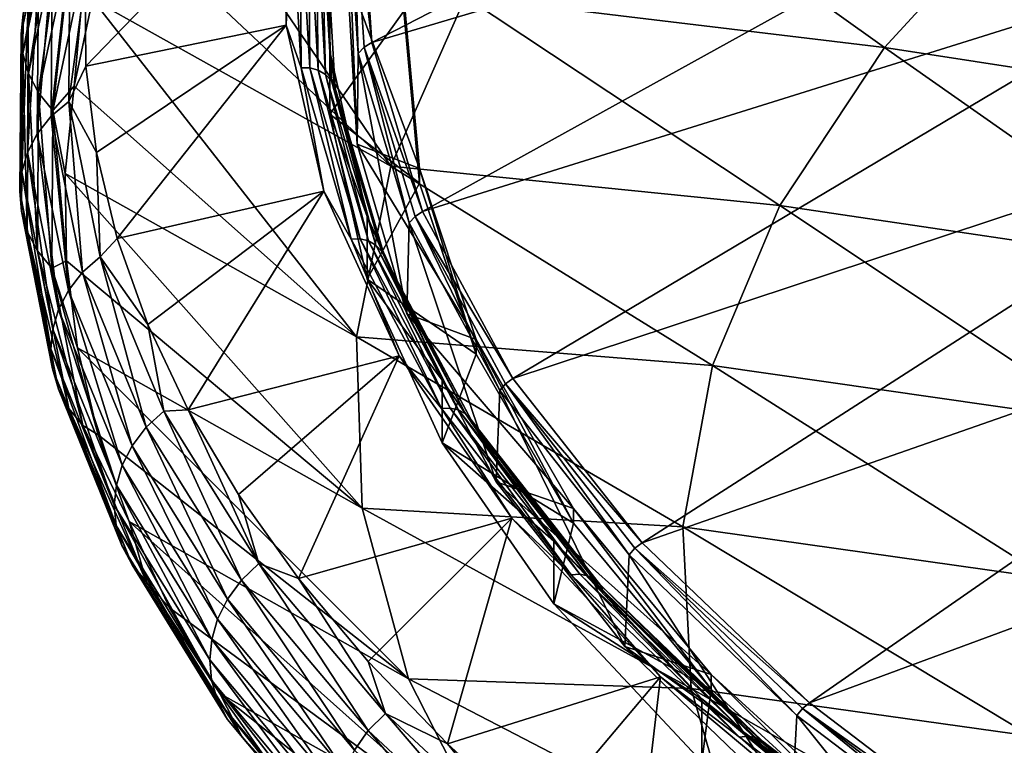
# Model space of a CAD drawing. Header units: metres. Extents: x -92 to 264, y -100 to 50.
# Tile 83 of 256: x 136.07 to 145.53, y -9.5 to -2.54. Entities that reach past the tile are written whole.
import ezdxf

# ---------------------------------------------------------------- set-up
doc = ezdxf.new("R2010")
doc.units = ezdxf.units.M
doc.layers.add('solid_21062050_01', color=7, linetype='CONTINUOUS')

msp = doc.modelspace()

# ---------------------------------------------------------------- linework, layer by layer
at = {"layer": 'solid_21062050_01'}
for points in [[(146.574753, 0.912534, 176.067474), (139.340103, -1.123509, 173.133286), (139.447845, -2.754544, 177.663651)], [(146.835999, -0.562651, 180.164963), (146.574753, 0.912534, 176.067474), (139.447845, -2.754544, 177.663651)], [(146.835999, -0.562651, 180.164963), (139.447845, -2.754544, 177.663651), (139.937195, -4.377544, 182.171707)], [(147.451645, -2.0257, 184.228729), (146.835999, -0.562651, 180.164963), (139.937195, -4.377544, 182.171707)], [(139.631989, -3.941655, 166.255905), (137.041336, -1.505945, 165.066971), (137.409653, -0.677342, 162.782898)], [(139.631989, -3.941655, 166.255905), (137.409653, -0.677342, 162.782898), (140.349457, -2.315406, 161.738831)], [(140.349457, -2.315406, 161.738831), (141.448105, -0.713765, 157.2901), (144.374542, -2.803338, 157.845291)], [(141.448105, -0.713765, 157.2901), (145.733765, -1.320085, 153.725403), (144.374542, -2.803338, 157.845291)], [(136.422546, -0.975269, 166.846039), (136.403641, -1.159051, 166.777634), (136.079071, -2.670018, 170.968781)], [(136.098282, -2.484045, 171.03656), (136.422546, -0.975269, 166.846039), (136.079071, -2.670018, 170.968781)], [(138.624954, -0.987309, 171.78923), (136.694336, -2.151757, 172.520844), (136.701691, -2.98156, 174.83812)], [(138.624954, -2.587504, 176.233932), (138.624954, -0.987309, 171.78923), (136.701691, -2.98156, 174.83812)], [(138.673187, -1.347459, 172.856522), (138.624954, -0.987309, 171.78923), (138.624954, -2.587504, 176.233932)], [(139.447845, -2.754544, 177.663651), (139.340103, -1.123509, 173.133286), (139.266602, -1.166762, 173.119812)], [(136.079071, -2.670018, 170.968781), (136.403641, -1.159051, 166.777634), (136.095078, -2.859218, 170.901154)], [(136.403641, -1.159051, 166.777634), (136.419449, -1.346848, 166.7117), (136.095078, -2.859218, 170.901154)], [(139.209076, -1.226874, 173.09697), (139.317291, -2.861367, 177.636948), (139.266602, -1.166762, 173.119812)], [(139.307114, -3.73043, 177.146118), (139.317291, -2.861367, 177.636948), (139.209076, -1.226874, 173.09697)], [(139.212387, -2.09291, 172.597733), (139.307114, -3.73043, 177.146118), (139.209076, -1.226874, 173.09697)], [(139.317291, -2.861367, 177.636948), (139.374725, -2.799715, 177.655502), (139.266602, -1.166762, 173.119812)], [(139.447845, -2.754544, 177.663651), (139.266602, -1.166762, 173.119812), (139.374725, -2.799715, 177.655502)], [(139.000412, -1.550598, 172.790405), (139.04512, -2.840574, 176.125778), (139.04512, -1.251341, 171.711517)], [(139.04512, -2.840574, 176.125778), (139.04512, -1.855059, 171.494263), (139.04512, -1.251341, 171.711517)], [(144.374542, -2.803338, 157.845291), (145.733765, -1.320085, 153.725403), (148.644531, -3.461677, 154.932724)], [(136.095078, -2.859218, 170.901154), (136.419449, -1.346848, 166.7117), (136.151001, -3.051085, 170.834076)], [(136.419449, -1.346848, 166.7117), (136.474609, -1.538218, 166.648895), (136.151001, -3.051085, 170.834076)], [(138.768906, -2.999535, 177.445343), (138.673187, -1.347459, 172.856522), (138.624954, -2.587504, 176.233932)], [(138.757996, -1.348888, 172.857834), (138.673187, -1.347459, 172.856522), (138.768906, -2.999535, 177.445343)], [(138.757996, -1.348888, 172.857834), (138.768906, -2.999535, 177.445343), (138.853592, -2.998679, 177.440308)], [(138.757996, -1.348888, 172.857834), (138.853592, -2.998679, 177.440308), (138.839172, -1.372599, 172.851044)], [(138.839172, -1.372599, 172.851044), (138.934631, -3.020203, 177.427429), (138.910202, -1.416696, 172.836685)], [(138.853592, -2.998679, 177.440308), (138.934631, -3.020203, 177.427429), (138.839172, -1.372599, 172.851044)], [(138.910202, -1.416696, 172.836685), (139.005554, -3.062387, 177.407761), (138.965424, -1.477654, 172.815918)], [(138.934631, -3.020203, 177.427429), (139.005554, -3.062387, 177.407761), (138.910202, -1.416696, 172.836685)], [(139.631989, -3.941655, 166.255905), (136.767319, -2.338831, 167.362762), (137.041336, -1.505945, 165.066971)], [(138.965424, -1.477654, 172.815918), (139.060684, -3.121857, 177.382874), (139.000412, -1.550598, 172.790405)], [(139.005554, -3.062387, 177.407761), (139.060684, -3.121857, 177.382874), (138.965424, -1.477654, 172.815918)], [(136.151001, -3.051085, 170.834076), (136.474609, -1.538218, 166.648895), (136.248352, -3.238929, 170.770004)], [(136.474609, -1.538218, 166.648895), (136.570602, -1.726568, 166.591751), (136.248352, -3.238929, 170.770004)], [(139.000412, -1.550598, 172.790405), (139.095627, -3.193858, 177.354736), (139.04512, -2.840574, 176.125778)], [(139.060684, -3.121857, 177.382874), (139.095627, -3.193858, 177.354736), (139.000412, -1.550598, 172.790405)], [(136.248352, -3.238929, 170.770004), (136.570602, -1.726568, 166.591751), (136.383652, -3.407293, 170.714386)], [(136.570602, -1.726568, 166.591751), (136.703995, -1.896504, 166.545456), (136.383652, -3.407293, 170.714386)], [(136.370071, -3.463413, 175.420578), (136.538452, -3.320879, 175.46579), (136.5466, -1.824873, 171.291107)], [(136.370071, -3.463413, 175.420578), (136.5466, -1.824873, 171.291107), (136.379852, -1.962137, 171.235336)], [(136.5466, -1.824873, 171.291107), (136.538452, -3.320879, 175.46579), (136.694336, -2.151757, 172.520844)], [(139.04512, -1.855059, 171.494263), (139.04512, -3.44423, 175.908356), (139.755295, -2.45287, 173.154739)], [(139.04512, -2.840574, 176.125778), (139.04512, -3.44423, 175.908356), (139.04512, -1.855059, 171.494263)], [(136.379852, -1.962137, 171.235336), (136.246307, -2.126032, 171.171219), (136.235245, -3.632041, 175.364731)], [(136.370071, -3.463413, 175.420578), (136.379852, -1.962137, 171.235336), (136.235245, -3.632041, 175.364731)], [(136.383652, -3.407293, 170.714386), (136.703995, -1.896504, 166.545456), (136.588043, -3.174734, 169.666809)], [(136.703995, -1.896504, 166.545456), (136.767319, -2.338831, 167.362762), (136.588043, -3.174734, 169.666809)], [(147.451645, -2.0257, 184.228729), (139.937195, -4.377544, 182.171707), (140.805054, -5.982282, 186.629044)], [(148.417587, -3.466861, 188.231705), (147.451645, -2.0257, 184.228729), (140.805054, -5.982282, 186.629044)], [(136.246307, -2.126032, 171.171219), (136.152527, -2.302213, 171.104172), (136.140549, -3.812124, 175.303268)], [(136.235245, -3.632041, 175.364731), (136.246307, -2.126032, 171.171219), (136.140549, -3.812124, 175.303268)], [(136.538452, -3.320879, 175.46579), (136.701691, -2.98156, 174.83812), (136.694336, -2.151757, 172.520844)], [(139.212387, -2.09291, 172.597733), (139.755295, -2.311741, 173.205566), (139.906036, -3.964517, 177.796326)], [(139.212387, -2.09291, 172.597733), (139.906036, -3.964517, 177.796326), (139.307114, -3.73043, 177.146118)], [(136.152527, -2.302213, 171.104172), (136.098282, -2.484045, 171.03656), (136.085754, -3.996971, 175.238632)], [(136.140549, -3.812124, 175.303268), (136.152527, -2.302213, 171.104172), (136.085754, -3.996971, 175.238632)], [(139.300278, -5.582121, 170.812469), (136.588043, -3.174734, 169.666809), (136.767319, -2.338831, 167.362762)], [(139.300278, -5.582121, 170.812469), (136.767319, -2.338831, 167.362762), (139.631989, -3.941655, 166.255905)], [(139.631989, -3.941655, 166.255905), (140.349457, -2.315406, 161.738831), (143.368027, -4.318521, 162.053879)], [(139.755295, -2.311741, 173.205566), (139.755295, -2.45287, 173.154739), (139.906036, -4.105644, 177.745499)], [(139.906036, -3.964517, 177.796326), (139.755295, -2.311741, 173.205566), (139.906036, -4.105644, 177.745499)], [(140.349457, -2.315406, 161.738831), (144.374542, -2.803338, 157.845291), (143.368027, -4.318521, 162.053879)], [(139.04512, -3.44423, 175.908356), (139.906036, -4.105644, 177.745499), (139.755295, -2.45287, 173.154739)], [(136.098282, -2.484045, 171.03656), (136.079071, -2.670018, 170.968781), (136.06633, -4.185165, 175.171478)], [(136.085754, -3.996971, 175.238632), (136.098282, -2.484045, 171.03656), (136.06633, -4.185165, 175.171478)], [(138.624954, -2.587504, 176.233932), (136.701691, -2.98156, 174.83812), (136.804764, -3.810614, 177.153381)], [(138.624954, -2.587504, 176.233932), (136.804764, -3.810614, 177.153381), (137.003372, -4.637665, 179.463089)], [(138.988007, -4.182967, 180.665512), (138.624954, -2.587504, 176.233932), (137.003372, -4.637665, 179.463089)], [(138.768906, -2.999535, 177.445343), (138.624954, -2.587504, 176.233932), (138.988007, -4.182967, 180.665512)], [(136.06633, -4.185165, 175.171478), (136.079071, -2.670018, 170.968781), (136.082443, -4.375779, 175.102158)], [(136.079071, -2.670018, 170.968781), (136.095078, -2.859218, 170.901154), (136.082443, -4.375779, 175.102158)], [(139.317291, -2.861367, 177.636948), (139.807892, -4.487801, 182.154541), (139.374725, -2.799715, 177.655502)], [(139.937195, -4.377544, 182.171707), (139.447845, -2.754544, 177.663651), (139.374725, -2.799715, 177.655502)], [(139.807892, -4.487801, 182.154541), (139.864883, -4.424618, 182.168854), (139.374725, -2.799715, 177.655502)], [(139.937195, -4.377544, 182.171707), (139.374725, -2.799715, 177.655502), (139.864883, -4.424618, 182.168854)], [(143.368027, -4.318521, 162.053879), (144.374542, -2.803338, 157.845291), (147.386841, -4.915012, 158.969528)], [(144.374542, -2.803338, 157.845291), (148.644531, -3.461677, 154.932724), (147.386841, -4.915012, 158.969528)], [(136.082443, -4.375779, 175.102158), (136.095078, -2.859218, 170.901154), (136.138885, -4.568134, 175.030731)], [(136.095078, -2.859218, 170.901154), (136.151001, -3.051085, 170.834076), (136.138885, -4.568134, 175.030731)], [(139.405701, -4.425106, 180.526993), (139.04512, -3.44423, 175.908356), (139.04512, -2.840574, 176.125778)], [(139.095627, -3.193858, 177.354736), (139.405701, -4.425106, 180.526993), (139.04512, -2.840574, 176.125778)], [(139.307114, -3.73043, 177.146118), (139.78569, -5.360304, 181.673279), (139.317291, -2.861367, 177.636948)], [(139.78569, -5.360304, 181.673279), (139.807892, -4.487801, 182.154541), (139.317291, -2.861367, 177.636948)], [(136.538452, -3.320879, 175.46579), (136.804764, -3.810614, 177.153381), (136.701691, -2.98156, 174.83812)], [(138.853592, -2.998679, 177.440308), (138.768906, -2.999535, 177.445343), (139.251877, -4.64381, 182.012482)], [(139.251877, -4.64381, 182.012482), (138.768906, -2.999535, 177.445343), (138.988007, -4.182967, 180.665512)], [(138.853592, -2.998679, 177.440308), (139.251877, -4.64381, 182.012482), (139.335892, -4.64068, 182.001129)], [(138.853592, -2.998679, 177.440308), (139.335892, -4.64068, 182.001129), (138.934631, -3.020203, 177.427429)], [(138.934631, -3.020203, 177.427429), (139.41629, -4.660028, 181.982224), (139.005554, -3.062387, 177.407761)], [(139.335892, -4.64068, 182.001129), (139.41629, -4.660028, 181.982224), (138.934631, -3.020203, 177.427429)], [(136.138885, -4.568134, 175.030731), (136.151001, -3.051085, 170.834076), (136.237122, -4.755444, 174.959579)], [(136.151001, -3.051085, 170.834076), (136.248352, -3.238929, 170.770004), (136.237122, -4.755444, 174.959579)], [(139.005554, -3.062387, 177.407761), (139.486649, -4.700307, 181.95726), (139.060684, -3.121857, 177.382874)], [(139.41629, -4.660028, 181.982224), (139.486649, -4.700307, 181.95726), (139.005554, -3.062387, 177.407761)], [(136.383652, -3.407293, 170.714386), (136.588043, -3.174734, 169.666809), (136.503769, -4.012393, 171.975647)], [(139.300278, -5.582121, 170.812469), (136.503769, -4.012393, 171.975647), (136.588043, -3.174734, 169.666809)], [(139.060684, -3.121857, 177.382874), (139.541351, -4.758296, 181.928253), (139.095627, -3.193858, 177.354736)], [(139.486649, -4.700307, 181.95726), (139.541351, -4.758296, 181.928253), (139.060684, -3.121857, 177.382874)], [(139.095627, -3.193858, 177.354736), (139.576019, -4.82936, 181.897522), (139.405701, -4.425106, 180.526993)], [(139.541351, -4.758296, 181.928253), (139.576019, -4.82936, 181.897522), (139.095627, -3.193858, 177.354736)], [(136.237122, -4.755444, 174.959579), (136.248352, -3.238929, 170.770004), (136.373672, -4.922184, 174.89444)], [(136.248352, -3.238929, 170.770004), (136.383652, -3.407293, 170.714386), (136.373672, -4.922184, 174.89444)], [(136.670822, -4.961316, 179.596558), (136.538452, -3.320879, 175.46579), (136.370071, -3.463413, 175.420578)], [(136.538452, -3.320879, 175.46579), (136.839981, -4.813438, 179.631027), (136.804764, -3.810614, 177.153381)], [(136.670822, -4.961316, 179.596558), (136.839981, -4.813438, 179.631027), (136.538452, -3.320879, 175.46579)], [(136.370071, -3.463413, 175.420578), (136.235245, -3.632041, 175.364731), (136.535339, -5.134737, 179.549118)], [(136.670822, -4.961316, 179.596558), (136.370071, -3.463413, 175.420578), (136.535339, -5.134737, 179.549118)], [(136.373672, -4.922184, 174.89444), (136.383652, -3.407293, 170.714386), (136.514618, -4.850556, 174.285782)], [(136.383652, -3.407293, 170.714386), (136.503769, -4.012393, 171.975647), (136.514618, -4.850556, 174.285782)], [(139.04512, -3.44423, 175.908356), (139.405701, -5.028782, 180.309616), (139.906036, -4.105644, 177.745499)], [(139.405701, -4.425106, 180.526993), (139.405701, -5.028782, 180.309616), (139.04512, -3.44423, 175.908356)], [(148.417587, -3.466861, 188.231705), (140.805054, -5.982282, 186.629044), (142.045959, -7.558644, 191.007553)], [(149.727386, -4.876524, 192.147202), (148.417587, -3.466861, 188.231705), (142.045959, -7.558644, 191.007553)], [(136.235245, -3.632041, 175.364731), (136.140549, -3.812124, 175.303268), (136.440186, -5.31877, 179.493347)], [(136.535339, -5.134737, 179.549118), (136.235245, -3.632041, 175.364731), (136.440186, -5.31877, 179.493347)], [(139.307114, -3.73043, 177.146118), (139.906036, -3.964517, 177.796326), (140.451263, -5.6077, 182.360443)], [(139.307114, -3.73043, 177.146118), (140.451263, -5.6077, 182.360443), (139.78569, -5.360304, 181.673279)], [(136.140549, -3.812124, 175.303268), (136.085754, -3.996971, 175.238632), (136.385117, -5.506664, 179.431732)], [(136.440186, -5.31877, 179.493347), (136.140549, -3.812124, 175.303268), (136.385117, -5.506664, 179.431732)], [(136.839981, -4.813438, 179.631027), (137.003372, -4.637665, 179.463089), (136.804764, -3.810614, 177.153381)], [(139.300278, -5.582121, 170.812469), (139.631989, -3.941655, 166.255905), (142.720596, -5.85603, 166.324478)], [(139.631989, -3.941655, 166.255905), (143.368027, -4.318521, 162.053879), (142.720596, -5.85603, 166.324478)], [(139.906036, -3.964517, 177.796326), (139.906036, -4.105644, 177.745499), (140.451263, -5.748836, 182.309647)], [(140.451263, -5.6077, 182.360443), (139.906036, -3.964517, 177.796326), (140.451263, -5.748836, 182.309647)], [(136.085754, -3.996971, 175.238632), (136.06633, -4.185165, 175.171478), (136.36557, -5.697099, 179.36525)], [(136.385117, -5.506664, 179.431732), (136.085754, -3.996971, 175.238632), (136.36557, -5.697099, 179.36525)], [(139.356461, -7.22632, 175.37941), (136.514618, -4.850556, 174.285782), (136.503769, -4.012393, 171.975647)], [(139.356461, -7.22632, 175.37941), (136.503769, -4.012393, 171.975647), (139.300278, -5.582121, 170.812469)], [(139.405701, -5.028782, 180.309616), (140.451263, -5.748836, 182.309647), (139.906036, -4.105644, 177.745499)], [(136.06633, -4.185165, 175.171478), (136.082443, -4.375779, 175.102158), (136.381729, -5.889131, 179.294205)], [(136.36557, -5.697099, 179.36525), (136.06633, -4.185165, 175.171478), (136.381729, -5.889131, 179.294205)], [(138.988007, -4.182967, 180.665512), (137.003372, -4.637665, 179.463089), (137.297241, -5.461463, 181.763779)], [(138.988007, -4.182967, 180.665512), (137.297241, -5.461463, 181.763779), (137.685898, -6.280761, 184.051971)], [(139.711975, -5.764258, 185.057709), (138.988007, -4.182967, 180.665512), (137.685898, -6.280761, 184.051971)], [(139.251877, -4.64381, 182.012482), (138.988007, -4.182967, 180.665512), (139.711975, -5.764258, 185.057709)], [(142.720596, -5.85603, 166.324478), (143.368027, -4.318521, 162.053879), (146.486908, -6.398508, 163.090088)], [(143.368027, -4.318521, 162.053879), (147.386841, -4.915012, 158.969528), (146.486908, -6.398508, 163.090088)], [(136.082443, -4.375779, 175.102158), (136.138885, -4.568134, 175.030731), (136.4384, -6.081964, 179.218353)], [(136.381729, -5.889131, 179.294205), (136.082443, -4.375779, 175.102158), (136.4384, -6.081964, 179.218353)], [(140.12471, -5.995565, 184.889114), (139.405701, -5.028782, 180.309616), (139.405701, -4.425106, 180.526993)], [(139.576019, -4.82936, 181.897522), (140.12471, -5.995565, 184.889114), (139.405701, -4.425106, 180.526993)], [(139.807892, -4.487801, 182.154541), (140.677811, -6.095937, 186.621307), (139.864883, -4.424618, 182.168854)], [(140.805054, -5.982282, 186.629044), (139.937195, -4.377544, 182.171707), (139.864883, -4.424618, 182.168854)], [(140.677811, -6.095937, 186.621307), (140.733994, -6.031231, 186.631393), (139.864883, -4.424618, 182.168854)], [(140.805054, -5.982282, 186.629044), (139.864883, -4.424618, 182.168854), (140.733994, -6.031231, 186.631393)], [(139.78569, -5.360304, 181.673279), (140.645142, -6.972148, 186.150345), (139.807892, -4.487801, 182.154541)], [(140.645142, -6.972148, 186.150345), (140.677811, -6.095937, 186.621307), (139.807892, -4.487801, 182.154541)], [(136.138885, -4.568134, 175.030731), (136.237122, -4.755444, 174.959579), (136.537048, -6.268713, 179.14003)], [(136.4384, -6.081964, 179.218353), (136.138885, -4.568134, 175.030731), (136.537048, -6.268713, 179.14003)], [(136.839981, -4.813438, 179.631027), (137.297241, -5.461463, 181.763779), (137.003372, -4.637665, 179.463089)], [(139.335892, -4.64068, 182.001129), (139.251877, -4.64381, 182.012482), (140.119049, -6.269886, 186.529083)], [(140.119049, -6.269886, 186.529083), (139.251877, -4.64381, 182.012482), (139.711975, -5.764258, 185.057709)], [(139.335892, -4.64068, 182.001129), (140.119049, -6.269886, 186.529083), (140.201859, -6.264507, 186.51149)], [(139.335892, -4.64068, 182.001129), (140.201859, -6.264507, 186.51149), (139.41629, -4.660028, 181.982224)], [(139.41629, -4.660028, 181.982224), (140.281113, -6.281703, 186.486603), (139.486649, -4.700307, 181.95726)], [(140.201859, -6.264507, 186.51149), (140.281113, -6.281703, 186.486603), (139.41629, -4.660028, 181.982224)], [(139.486649, -4.700307, 181.95726), (140.350464, -6.320097, 186.456406), (139.541351, -4.758296, 181.928253)], [(140.281113, -6.281703, 186.486603), (140.350464, -6.320097, 186.456406), (139.486649, -4.700307, 181.95726)], [(136.237122, -4.755444, 174.959579), (136.373672, -4.922184, 174.89444), (136.674194, -6.433788, 179.065216)], [(136.537048, -6.268713, 179.14003), (136.237122, -4.755444, 174.959579), (136.674194, -6.433788, 179.065216)], [(137.280685, -6.44853, 183.742859), (136.839981, -4.813438, 179.631027), (136.670822, -4.961316, 179.596558)], [(136.839981, -4.813438, 179.631027), (137.449783, -6.295262, 183.766479), (137.297241, -5.461463, 181.763779)], [(137.280685, -6.44853, 183.742859), (137.449783, -6.295262, 183.766479), (136.839981, -4.813438, 179.631027)], [(139.541351, -4.758296, 181.928253), (140.404388, -6.376623, 186.42334), (139.576019, -4.82936, 181.897522)], [(140.350464, -6.320097, 186.456406), (140.404388, -6.376623, 186.42334), (139.541351, -4.758296, 181.928253)], [(136.373672, -4.922184, 174.89444), (136.514618, -4.850556, 174.285782), (136.62059, -5.687968, 176.593796)], [(139.356461, -7.22632, 175.37941), (136.62059, -5.687968, 176.593796), (136.514618, -4.850556, 174.285782)], [(139.576019, -4.82936, 181.897522), (140.438553, -6.446759, 186.390015), (140.12471, -5.995565, 184.889114)], [(140.404388, -6.376623, 186.42334), (140.438553, -6.446759, 186.390015), (139.576019, -4.82936, 181.897522)], [(149.727386, -4.876524, 192.147202), (142.045959, -7.558644, 191.007553), (143.652115, -9.096696, 195.279663)], [(151.372314, -6.245296, 195.949112), (149.727386, -4.876524, 192.147202), (143.652115, -9.096696, 195.279663)], [(136.373672, -4.922184, 174.89444), (136.62059, -5.687968, 176.593796), (136.821503, -6.523375, 178.896194)], [(136.674194, -6.433788, 179.065216), (136.373672, -4.922184, 174.89444), (136.821503, -6.523375, 178.896194)], [(136.670822, -4.961316, 179.596558), (136.535339, -5.134737, 179.549118), (137.145248, -6.626784, 183.703934)], [(137.280685, -6.44853, 183.742859), (136.670822, -4.961316, 179.596558), (137.145248, -6.626784, 183.703934)], [(139.405701, -5.028782, 180.309616), (140.124741, -6.599277, 184.671829), (140.451263, -5.748836, 182.309647)], [(140.12471, -5.995565, 184.889114), (140.124741, -6.599277, 184.671829), (139.405701, -5.028782, 180.309616)], [(136.535339, -5.134737, 179.549118), (136.440186, -5.31877, 179.493347), (137.05011, -6.814795, 183.653946)], [(137.145248, -6.626784, 183.703934), (136.535339, -5.134737, 179.549118), (137.05011, -6.814795, 183.653946)], [(136.440186, -5.31877, 179.493347), (136.385117, -5.506664, 179.431732), (136.995026, -7.005754, 183.595398)], [(137.05011, -6.814795, 183.653946), (136.440186, -5.31877, 179.493347), (136.995026, -7.005754, 183.595398)], [(139.78569, -5.360304, 181.673279), (140.451263, -5.6077, 182.360443), (141.387482, -7.230635, 186.868317)], [(139.78569, -5.360304, 181.673279), (141.387482, -7.230635, 186.868317), (140.645142, -6.972148, 186.150345)], [(137.449783, -6.295262, 183.766479), (137.685898, -6.280761, 184.051971), (137.297241, -5.461463, 181.763779)], [(136.385117, -5.506664, 179.431732), (136.36557, -5.697099, 179.36525), (136.975464, -7.198437, 183.529587)], [(136.995026, -7.005754, 183.595398), (136.385117, -5.506664, 179.431732), (136.975464, -7.198437, 183.529587)], [(139.300278, -5.582121, 170.812469), (142.720596, -5.85603, 166.324478), (142.436371, -7.406112, 170.62999)], [(139.356461, -7.22632, 175.37941), (139.300278, -5.582121, 170.812469), (142.436371, -7.406112, 170.62999)], [(140.451263, -5.6077, 182.360443), (140.451263, -5.748836, 182.309647), (141.387497, -7.371788, 186.817566)], [(141.387482, -7.230635, 186.868317), (140.451263, -5.6077, 182.360443), (141.387497, -7.371788, 186.817566)], [(136.36557, -5.697099, 179.36525), (136.381729, -5.889131, 179.294205), (136.991592, -7.391886, 183.456818)], [(136.975464, -7.198437, 183.529587), (136.36557, -5.697099, 179.36525), (136.991592, -7.391886, 183.456818)], [(139.800171, -8.863746, 179.927536), (136.821503, -6.523375, 178.896194), (136.62059, -5.687968, 176.593796)], [(139.800171, -8.863746, 179.927536), (136.62059, -5.687968, 176.593796), (139.356461, -7.22632, 175.37941)], [(139.711975, -5.764258, 185.057709), (137.685898, -6.280761, 184.051971), (138.168777, -7.094319, 186.324188)], [(139.711975, -5.764258, 185.057709), (138.168777, -7.094319, 186.324188), (138.745132, -7.900906, 188.576996)], [(140.792572, -7.322025, 189.384583), (139.711975, -5.764258, 185.057709), (138.745132, -7.900906, 188.576996)], [(140.119049, -6.269886, 186.529083), (139.711975, -5.764258, 185.057709), (140.792572, -7.322025, 189.384583)], [(140.124741, -6.599277, 184.671829), (141.387497, -7.371788, 186.817566), (140.451263, -5.748836, 182.309647)], [(142.436371, -7.406112, 170.62999), (142.720596, -5.85603, 166.324478), (145.950882, -7.902076, 167.266418)], [(142.720596, -5.85603, 166.324478), (146.486908, -6.398508, 163.090088), (145.950882, -7.902076, 167.266418)], [(136.381729, -5.889131, 179.294205), (136.4384, -6.081964, 179.218353), (137.048187, -7.585186, 183.376511)], [(136.991592, -7.391886, 183.456818), (136.381729, -5.889131, 179.294205), (137.048187, -7.585186, 183.376511)], [(141.197922, -7.54266, 189.186325), (140.124741, -6.599277, 184.671829), (140.12471, -5.995565, 184.889114)], [(140.438553, -6.446759, 186.390015), (141.197922, -7.54266, 189.186325), (140.12471, -5.995565, 184.889114)], [(140.677811, -6.095937, 186.621307), (141.92157, -7.67565, 191.009125), (140.733994, -6.031231, 186.631393)], [(142.045959, -7.558644, 191.007553), (140.805054, -5.982282, 186.629044), (140.733994, -6.031231, 186.631393)], [(141.92157, -7.67565, 191.009125), (141.976563, -7.60943, 191.015015), (140.733994, -6.031231, 186.631393)], [(142.045959, -7.558644, 191.007553), (140.733994, -6.031231, 186.631393), (141.976563, -7.60943, 191.015015)], [(136.4384, -6.081964, 179.218353), (136.537048, -6.268713, 179.14003), (137.146759, -7.771349, 183.290939)], [(137.048187, -7.585186, 183.376511), (136.4384, -6.081964, 179.218353), (137.146759, -7.771349, 183.290939)], [(140.645142, -6.972148, 186.150345), (141.879944, -8.555698, 190.548828), (140.677811, -6.095937, 186.621307)], [(141.879944, -8.555698, 190.548828), (141.92157, -7.67565, 191.009125), (140.677811, -6.095937, 186.621307)], [(136.537048, -6.268713, 179.14003), (136.674194, -6.433788, 179.065216), (137.283813, -7.934725, 183.20636)], [(137.146759, -7.771349, 183.290939), (136.537048, -6.268713, 179.14003), (137.283813, -7.934725, 183.20636)], [(138.196762, -7.917789, 187.839264), (137.449783, -6.295262, 183.766479), (137.280685, -6.44853, 183.742859)], [(137.449783, -6.295262, 183.766479), (138.364929, -7.75911, 187.851929), (137.685898, -6.280761, 184.051971)], [(138.196762, -7.917789, 187.839264), (138.364929, -7.75911, 187.851929), (137.449783, -6.295262, 183.766479)], [(138.364929, -7.75911, 187.851929), (138.168777, -7.094319, 186.324188), (137.685898, -6.280761, 184.051971)], [(140.201859, -6.264507, 186.51149), (140.119049, -6.269886, 186.529083), (141.364929, -7.867477, 190.966568)], [(141.364929, -7.867477, 190.966568), (140.119049, -6.269886, 186.529083), (140.792572, -7.322025, 189.384583)], [(140.201859, -6.264507, 186.51149), (141.364929, -7.867477, 190.966568), (141.446014, -7.859889, 190.942825)], [(140.201859, -6.264507, 186.51149), (141.446014, -7.859889, 190.942825), (140.281113, -6.281703, 186.486603)], [(140.281113, -6.281703, 186.486603), (141.523621, -7.87497, 190.912064), (140.350464, -6.320097, 186.456406)], [(141.446014, -7.859889, 190.942825), (141.523621, -7.87497, 190.912064), (140.281113, -6.281703, 186.486603)], [(140.350464, -6.320097, 186.456406), (141.591537, -7.911515, 190.87674), (140.404388, -6.376623, 186.42334)], [(141.523621, -7.87497, 190.912064), (141.591537, -7.911515, 190.87674), (140.350464, -6.320097, 186.456406)], [(151.372314, -6.245296, 195.949112), (143.652115, -9.096696, 195.279663), (145.613358, -10.586744, 199.418427)], [(140.404388, -6.376623, 186.42334), (141.644333, -7.966601, 190.839676), (140.438553, -6.446759, 186.390015)], [(141.591537, -7.911515, 190.87674), (141.644333, -7.966601, 190.839676), (140.404388, -6.376623, 186.42334)], [(136.674194, -6.433788, 179.065216), (136.821503, -6.523375, 178.896194), (137.117081, -7.355524, 181.18956)], [(137.283813, -7.934725, 183.20636), (136.674194, -6.433788, 179.065216), (137.117081, -7.355524, 181.18956)], [(139.800171, -8.863746, 179.927536), (137.117081, -7.355524, 181.18956), (136.821503, -6.523375, 178.896194)], [(137.280685, -6.44853, 183.742859), (137.145248, -6.626784, 183.703934), (138.062057, -8.100891, 187.808914)], [(138.196762, -7.917789, 187.839264), (137.280685, -6.44853, 183.742859), (138.062057, -8.100891, 187.808914)], [(140.438553, -6.446759, 186.390015), (141.677795, -8.035826, 190.803818), (141.197922, -7.54266, 189.186325)], [(141.644333, -7.966601, 190.839676), (141.677795, -8.035826, 190.803818), (140.438553, -6.446759, 186.390015)], [(140.124741, -6.599277, 184.671829), (141.197922, -8.146335, 188.968948), (141.387497, -7.371788, 186.817566)], [(141.197922, -7.54266, 189.186325), (141.197922, -8.146335, 188.968948), (140.124741, -6.599277, 184.671829)], [(137.145248, -6.626784, 183.703934), (137.05011, -6.814795, 183.653946), (137.967422, -8.292889, 187.76474)], [(138.062057, -8.100891, 187.808914), (137.145248, -6.626784, 183.703934), (137.967422, -8.292889, 187.76474)], [(137.05011, -6.814795, 183.653946), (136.995026, -7.005754, 183.595398), (137.912628, -8.486915, 187.70929)], [(137.967422, -8.292889, 187.76474), (137.05011, -6.814795, 183.653946), (137.912628, -8.486915, 187.70929)], [(140.645142, -6.972148, 186.150345), (141.387482, -7.230635, 186.868317), (142.708527, -8.822565, 191.29007)], [(140.645142, -6.972148, 186.150345), (142.708527, -8.822565, 191.29007), (141.879944, -8.555698, 190.548828)], [(136.995026, -7.005754, 183.595398), (136.975464, -7.198437, 183.529587), (137.893127, -8.681843, 187.644165)], [(137.912628, -8.486915, 187.70929), (136.995026, -7.005754, 183.595398), (137.893127, -8.681843, 187.644165)], [(138.364929, -7.75911, 187.851929), (138.745132, -7.900906, 188.576996), (138.168777, -7.094319, 186.324188)], [(136.975464, -7.198437, 183.529587), (136.991592, -7.391886, 183.456818), (137.909134, -8.876702, 187.569656)], [(137.893127, -8.681843, 187.644165), (136.975464, -7.198437, 183.529587), (137.909134, -8.876702, 187.569656)], [(139.356461, -7.22632, 175.37941), (142.436371, -7.406112, 170.62999), (142.517151, -8.958941, 174.943146)], [(139.800171, -8.863746, 179.927536), (139.356461, -7.22632, 175.37941), (142.517151, -8.958941, 174.943146)], [(141.387482, -7.230635, 186.868317), (141.387497, -7.371788, 186.817566), (142.708527, -8.963705, 191.239288)], [(142.708527, -8.822565, 191.29007), (141.387482, -7.230635, 186.868317), (142.708527, -8.963705, 191.239288)], [(137.283813, -7.934725, 183.20636), (137.117081, -7.355524, 181.18956), (137.506851, -8.183167, 183.470428)], [(140.628571, -10.483933, 184.42778), (137.506851, -8.183167, 183.470428), (137.117081, -7.355524, 181.18956)], [(140.628571, -10.483933, 184.42778), (137.117081, -7.355524, 181.18956), (139.800171, -8.863746, 179.927536)], [(140.792572, -7.322025, 189.384583), (138.745132, -7.900906, 188.576996), (139.414093, -8.699298, 190.806992)], [(140.792572, -7.322025, 189.384583), (139.414093, -8.699298, 190.806992), (140.174622, -9.488272, 193.010742)], [(142.223419, -8.847053, 193.620499), (140.792572, -7.322025, 189.384583), (140.174622, -9.488272, 193.010742)], [(141.364929, -7.867477, 190.966568), (140.792572, -7.322025, 189.384583), (142.223419, -8.847053, 193.620499)], [(141.197922, -8.146335, 188.968948), (142.708527, -8.963705, 191.239288), (141.387497, -7.371788, 186.817566)], [(136.991592, -7.391886, 183.456818), (137.048187, -7.585186, 183.376511), (137.965378, -9.070456, 187.484894)], [(137.909134, -8.876702, 187.569656), (136.991592, -7.391886, 183.456818), (137.965378, -9.070456, 187.484894)], [(142.436371, -7.406112, 170.62999), (145.950882, -7.902076, 167.266418), (145.78241, -9.415493, 171.470093)], [(142.517151, -8.958941, 174.943146), (142.436371, -7.406112, 170.62999), (145.78241, -9.415493, 171.470093)], [(142.618973, -9.05724, 193.393234), (141.197922, -8.146335, 188.968948), (141.197922, -7.54266, 189.186325)], [(141.677795, -8.035826, 190.803818), (142.618973, -9.05724, 193.393234), (141.197922, -7.54266, 189.186325)], [(143.652115, -9.096696, 195.279663), (142.045959, -7.558644, 191.007553), (141.976563, -7.60943, 191.015015)], [(137.048187, -7.585186, 183.376511), (137.146759, -7.771349, 183.290939), (138.06337, -9.256015, 187.392029)], [(137.965378, -9.070456, 187.484894), (137.048187, -7.585186, 183.376511), (138.06337, -9.256015, 187.392029)], [(141.92157, -7.67565, 191.009125), (143.531311, -9.21696, 195.290283), (141.976563, -7.60943, 191.015015)], [(143.531311, -9.21696, 195.290283), (143.584793, -9.14927, 195.292084), (141.976563, -7.60943, 191.015015)], [(143.652115, -9.096696, 195.279663), (141.976563, -7.60943, 191.015015), (143.584793, -9.14927, 195.292084)], [(141.879944, -8.555698, 190.548828), (143.482391, -10.101077, 194.841278), (141.92157, -7.67565, 191.009125)], [(143.482391, -10.101077, 194.841278), (143.531311, -9.21696, 195.290283), (141.92157, -7.67565, 191.009125)], [(137.146759, -7.771349, 183.290939), (137.283813, -7.934725, 183.20636), (138.199631, -9.417666, 187.297638)], [(138.06337, -9.256015, 187.392029), (137.146759, -7.771349, 183.290939), (138.199631, -9.417666, 187.297638)], [(139.414627, -9.361911, 191.865707), (138.364929, -7.75911, 187.851929), (138.196762, -7.917789, 187.839264)], [(138.364929, -7.75911, 187.851929), (139.580978, -9.197829, 191.867447), (138.745132, -7.900906, 188.576996)], [(139.414627, -9.361911, 191.865707), (139.580978, -9.197829, 191.867447), (138.364929, -7.75911, 187.851929)], [(137.283813, -7.934725, 183.20636), (137.506851, -8.183167, 183.470428), (137.99025, -9.005062, 185.735397)], [(138.199631, -9.417666, 187.297638), (137.283813, -7.934725, 183.20636), (137.99025, -9.005062, 185.735397)], [(138.196762, -7.917789, 187.839264), (138.062057, -8.100891, 187.808914), (139.281372, -9.54985, 191.843964)], [(139.414627, -9.361911, 191.865707), (138.196762, -7.917789, 187.839264), (139.281372, -9.54985, 191.843964)], [(139.580978, -9.197829, 191.867447), (139.414093, -8.699298, 190.806992), (138.745132, -7.900906, 188.576996)], [(141.446014, -7.859889, 190.942825), (141.364929, -7.867477, 190.966568), (142.981644, -9.42648, 195.29686)], [(142.981644, -9.42648, 195.29686), (141.364929, -7.867477, 190.966568), (142.223419, -8.847053, 193.620499)], [(141.446014, -7.859889, 190.942825), (142.981644, -9.42648, 195.29686), (143.060501, -9.416737, 195.267136)], [(141.446014, -7.859889, 190.942825), (143.060501, -9.416737, 195.267136), (141.523621, -7.87497, 190.912064)], [(141.523621, -7.87497, 190.912064), (143.135956, -9.429754, 195.230652), (141.591537, -7.911515, 190.87674)], [(143.060501, -9.416737, 195.267136), (143.135956, -9.429754, 195.230652), (141.523621, -7.87497, 190.912064)], [(141.591537, -7.911515, 190.87674), (143.202011, -9.464493, 195.190308), (141.644333, -7.966601, 190.839676)], [(143.135956, -9.429754, 195.230652), (143.202011, -9.464493, 195.190308), (141.591537, -7.911515, 190.87674)], [(141.644333, -7.966601, 190.839676), (143.253342, -9.518176, 195.149338), (141.677795, -8.035826, 190.803818)], [(143.202011, -9.464493, 195.190308), (143.253342, -9.518176, 195.149338), (141.644333, -7.966601, 190.839676)], [(141.677795, -8.035826, 190.803818), (143.285889, -9.586511, 195.111023), (142.618973, -9.05724, 193.393234)], [(143.253342, -9.518176, 195.149338), (143.285889, -9.586511, 195.111023), (141.677795, -8.035826, 190.803818)], [(138.062057, -8.100891, 187.808914), (137.967422, -8.292889, 187.76474), (139.187744, -9.745822, 191.805618)], [(139.281372, -9.54985, 191.843964), (138.062057, -8.100891, 187.808914), (139.187744, -9.745822, 191.805618)], [(140.628571, -10.483933, 184.42778), (137.99025, -9.005062, 185.735397), (137.506851, -8.183167, 183.470428)], [(141.197922, -8.146335, 188.968948), (142.618973, -9.660933, 193.175903), (142.708527, -8.963705, 191.239288)], [(142.618973, -9.05724, 193.393234), (142.618973, -9.660933, 193.175903), (141.197922, -8.146335, 188.968948)], [(137.967422, -8.292889, 187.76474), (137.912628, -8.486915, 187.70929), (139.133514, -9.942904, 191.753281)], [(139.187744, -9.745822, 191.805618), (137.967422, -8.292889, 187.76474), (139.133514, -9.942904, 191.753281)], [(137.912628, -8.486915, 187.70929), (137.893127, -8.681843, 187.644165), (139.114212, -10.140064, 191.688843)], [(139.133514, -9.942904, 191.753281), (137.912628, -8.486915, 187.70929), (139.114212, -10.140064, 191.688843)], [(141.879944, -8.555698, 190.548828), (142.708527, -8.822565, 191.29007), (144.405609, -10.372961, 195.596466)], [(141.879944, -8.555698, 190.548828), (144.405609, -10.372961, 195.596466), (143.482391, -10.101077, 194.841278)], [(137.893127, -8.681843, 187.644165), (137.909134, -8.876702, 187.569656), (139.130005, -10.33632, 191.612625)], [(139.114212, -10.140064, 191.688843), (137.893127, -8.681843, 187.644165), (139.130005, -10.33632, 191.612625)], [(139.580978, -9.197829, 191.867447), (140.174622, -9.488272, 193.010742), (139.414093, -8.699298, 190.806992)], [(137.909134, -8.876702, 187.569656), (137.965378, -9.070456, 187.484894), (139.185608, -10.530512, 191.523392)], [(139.130005, -10.33632, 191.612625), (137.909134, -8.876702, 187.569656), (139.185608, -10.530512, 191.523392)], [(139.800171, -8.863746, 179.927536), (142.517151, -8.958941, 174.943146), (142.962402, -10.50467, 179.236572)], [(140.628571, -10.483933, 184.42778), (139.800171, -8.863746, 179.927536), (142.962402, -10.50467, 179.236572)], [(142.223419, -8.847053, 193.620499), (140.174622, -9.488272, 193.010742), (141.025558, -10.266618, 195.184875)], [(142.223419, -8.847053, 193.620499), (141.025558, -10.266618, 195.184875), (141.965576, -11.033161, 197.326111)], [(143.996048, -10.330318, 197.740433), (142.223419, -8.847053, 193.620499), (141.965576, -11.033161, 197.326111)], [(142.981644, -9.42648, 195.29686), (142.223419, -8.847053, 193.620499), (143.996048, -10.330318, 197.740433)], [(142.708527, -8.822565, 191.29007), (142.708527, -8.963705, 191.239288), (144.405609, -10.514086, 195.545639)], [(144.405609, -10.372961, 195.596466), (142.708527, -8.822565, 191.29007), (144.405609, -10.514086, 195.545639)], [(142.517151, -8.958941, 174.943146), (145.78241, -9.415493, 171.470093), (145.98262, -10.928466, 175.672531)], [(142.962402, -10.50467, 179.236572), (142.517151, -8.958941, 174.943146), (145.98262, -10.928466, 175.672531)], [(142.618973, -9.660933, 193.175903), (144.405609, -10.514086, 195.545639), (142.708527, -8.963705, 191.239288)], [(137.965378, -9.070456, 187.484894), (138.06337, -9.256015, 187.392029), (139.282486, -10.715453, 191.423248)], [(139.185608, -10.530512, 191.523392), (137.965378, -9.070456, 187.484894), (139.282486, -10.715453, 191.423248)], [(138.199631, -9.417666, 187.297638), (137.99025, -9.005062, 185.735397), (138.566544, -9.819982, 187.981064)], [(141.836365, -12.076532, 188.851395), (138.566544, -9.819982, 187.981064), (137.99025, -9.005062, 185.735397)], [(141.836365, -12.076532, 188.851395), (137.99025, -9.005062, 185.735397), (140.628571, -10.483933, 184.42778)], [(144.379456, -10.530344, 197.48494), (142.618973, -9.660933, 193.175903), (142.618973, -9.05724, 193.393234)], [(143.285889, -9.586511, 195.111023), (144.379456, -10.530344, 197.48494), (142.618973, -9.05724, 193.393234)], [(143.531311, -9.21696, 195.290283), (145.496902, -10.710148, 199.437775), (143.584793, -9.14927, 195.292084)], [(145.613358, -10.586744, 199.418427), (143.652115, -9.096696, 195.279663), (143.584793, -9.14927, 195.292084)], [(145.496902, -10.710148, 199.437775), (145.548523, -10.641047, 199.435654), (143.584793, -9.14927, 195.292084)], [(145.613358, -10.586744, 199.418427), (143.584793, -9.14927, 195.292084), (145.548523, -10.641047, 199.435654)], [(138.06337, -9.256015, 187.392029), (138.199631, -9.417666, 187.297638), (139.417221, -10.875368, 191.319061)], [(139.282486, -10.715453, 191.423248), (138.06337, -9.256015, 187.392029), (139.417221, -10.875368, 191.319061)], [(140.928406, -10.773833, 195.802551), (139.580978, -9.197829, 191.867447), (139.414627, -9.361911, 191.865707)], [(139.580978, -9.197829, 191.867447), (141.092041, -10.604386, 195.793381), (140.174622, -9.488272, 193.010742)], [(140.928406, -10.773833, 195.802551), (141.092041, -10.604386, 195.793381), (139.580978, -9.197829, 191.867447)], [(143.482391, -10.101077, 194.841278), (145.442307, -11.598417, 199.000305), (143.531311, -9.21696, 195.290283)], [(145.442307, -11.598417, 199.000305), (145.496902, -10.710148, 199.437775), (143.531311, -9.21696, 195.290283)], [(139.414627, -9.361911, 191.865707), (139.281372, -9.54985, 191.843964), (140.797318, -10.966574, 195.789352)], [(140.928406, -10.773833, 195.802551), (139.414627, -9.361911, 191.865707), (140.797318, -10.966574, 195.789352)], [(138.199631, -9.417666, 187.297638), (138.566544, -9.819982, 187.981064), (139.234879, -10.626705, 190.204056)], [(139.417221, -10.875368, 191.319061), (138.199631, -9.417666, 187.297638), (139.234879, -10.626705, 190.204056)], [(143.060501, -9.416737, 195.267136), (142.981644, -9.42648, 195.29686), (144.958969, -10.937037, 199.492599)], [(144.958969, -10.937037, 199.492599), (142.981644, -9.42648, 195.29686), (143.996048, -10.330318, 197.740433)], [(143.060501, -9.416737, 195.267136), (144.958969, -10.937037, 199.492599), (145.035095, -10.925203, 199.457077)], [(143.060501, -9.416737, 195.267136), (145.035095, -10.925203, 199.457077), (143.135956, -9.429754, 195.230652)], [(143.135956, -9.429754, 195.230652), (145.107941, -10.936222, 199.415024), (143.202011, -9.464493, 195.190308)], [(145.035095, -10.925203, 199.457077), (145.107941, -10.936222, 199.415024), (143.135956, -9.429754, 195.230652)], [(141.092041, -10.604386, 195.793381), (141.025558, -10.266618, 195.184875), (140.174622, -9.488272, 193.010742)], [(143.202011, -9.464493, 195.190308), (145.171692, -10.969212, 199.369812), (143.253342, -9.518176, 195.149338)], [(145.107941, -10.936222, 199.415024), (145.171692, -10.969212, 199.369812), (143.202011, -9.464493, 195.190308)]]:
    msp.add_3dface(points, dxfattribs=at)

doc.saveas('drawing.dxf')
